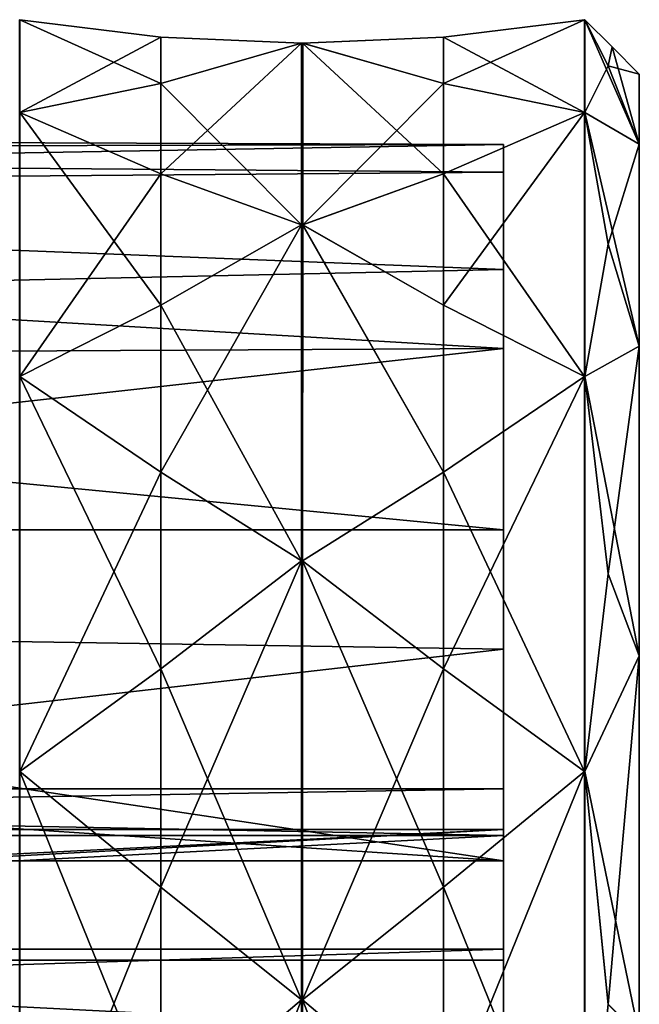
# Model space of a CAD drawing. Header units: millimetres. Extents: x -125 to 171, y -35 to 1363.
# Tile 167 of 256: x 159 to 171, y 4 to 22. Entities that reach past the tile are written whole.
import ezdxf

# ---------------------------------------------------------------- set-up
doc = ezdxf.new("R2010")
doc.units = ezdxf.units.MM
doc.header["$LTSCALE"] = 65.185185
for name, color, linetype in [('729', 7, 'CONTINUOUS'), ('732', 7, 'CONTINUOUS'), ('734', 7, 'CONTINUOUS'), ('751', 7, 'CONTINUOUS'), ('753', 7, 'CONTINUOUS'), ('754', 7, 'CONTINUOUS'), ('756', 7, 'CONTINUOUS'), ('757', 7, 'CONTINUOUS'), ('794', 7, 'CONTINUOUS'), ('795', 7, 'CONTINUOUS'), ('796', 7, 'CONTINUOUS'), ('797', 7, 'CONTINUOUS'), ('798', 7, 'CONTINUOUS'), ('806', 7, 'CONTINUOUS'), ('807', 7, 'CONTINUOUS'), ('808', 7, 'CONTINUOUS'), ('809', 7, 'CONTINUOUS'), ('874', 7, 'CONTINUOUS'), ('875', 7, 'CONTINUOUS'), ('876', 7, 'CONTINUOUS'), ('877', 7, 'CONTINUOUS'), ('886', 7, 'CONTINUOUS'), ('887', 7, 'CONTINUOUS'), ('888', 7, 'CONTINUOUS'), ('889', 7, 'CONTINUOUS'), ('890', 7, 'CONTINUOUS'), ('891', 7, 'CONTINUOUS'), ('892', 7, 'CONTINUOUS'), ('893', 7, 'CONTINUOUS'), ('902', 7, 'CONTINUOUS'), ('903', 7, 'CONTINUOUS'), ('904', 7, 'CONTINUOUS'), ('905', 7, 'CONTINUOUS')]:
    doc.layers.add(name, color=color, linetype=linetype)

msp = doc.modelspace()

# ---------------------------------------------------------------- linework, layer by layer
at = {"layer": '729', "linetype": 'CONTINUOUS'}
for points in [[(127.6, 13.016, 15.512), (168.1, 6.926, 19.029), (119.6, 10.125, 17.537), (127.6, 13.016, 15.512)], [(168.1, 13.016, 15.512), (168.1, 6.926, 19.029), (127.6, 13.016, 15.512), (168.1, 13.016, 15.512)], [(119.6, 10.125, 17.537), (168.1, 6.926, 19.029), (119.6, 6.926, 19.029), (119.6, 10.125, 17.537)], [(168.1, 6.926, 19.029), (168.1, 0, 20.25), (119.6, 6.926, 19.029), (168.1, 6.926, 19.029)], [(119.6, 6.926, 19.029), (168.1, 0, 20.25), (132.1, 2.671, 20.073), (119.6, 6.926, 19.029)]]:
    msp.add_3dface(points, dxfattribs=at)
at = {"layer": '732', "linetype": 'CONTINUOUS'}
for points in [[(170.6, 20.109, -7.319), (170.6, 21.4), (170.6, 20.109, 7.319), (170.6, 20.109, -7.319)], [(170.6, 16.393, -13.756), (170.6, 20.109, -7.319), (170.6, 16.393, 13.756), (170.6, 16.393, -13.756)], [(170.6, 16.393, 13.756), (170.6, 20.109, -7.319), (170.6, 20.109, 7.319), (170.6, 16.393, 13.756)], [(170.6, 10.7, -18.533), (170.6, 16.393, -13.756), (170.6, 10.7, 18.533), (170.6, 10.7, -18.533)], [(170.6, 10.7, 18.533), (170.6, 16.393, -13.756), (170.6, 16.393, 13.756), (170.6, 10.7, 18.533)], [(170.6, 3.716, -21.075), (170.6, 10.7, -18.533), (170.6, 3.716, 21.075), (170.6, 3.716, -21.075)], [(170.6, 3.716, 21.075), (170.6, 10.7, -18.533), (170.6, 10.7, 18.533), (170.6, 3.716, 21.075)]]:
    msp.add_3dface(points, dxfattribs=at)
at = {"layer": '734', "linetype": 'CONTINUOUS'}
for points in [[(127.6, 20.25), (119.6, 19.986, -3.259), (168.1, 20.102, 2.441), (127.6, 20.25)], [(127.6, 19.399, 5.808), (127.6, 20.25), (168.1, 20.102, 2.441), (127.6, 19.399, 5.808)], [(168.1, 20.102, 2.441), (119.6, 19.986, -3.259), (168.1, 19.595, -5.11), (168.1, 20.102, 2.441)], [(119.6, 19.986, -3.259), (119.6, 19.201, -6.434), (168.1, 19.595, -5.11), (119.6, 19.986, -3.259)], [(168.1, 17.803, 9.651), (127.6, 19.399, 5.808), (168.1, 20.102, 2.441), (168.1, 17.803, 9.651)], [(168.1, 19.595, -5.11), (119.6, 19.201, -6.434), (168.1, 16.35, -11.947), (168.1, 19.595, -5.11)], [(127.6, 16.919, 11.128), (127.6, 19.399, 5.808), (168.1, 17.803, 9.651), (127.6, 16.919, 11.128)], [(119.6, 19.201, -6.434), (122.32, 16.111, -12.268), (168.1, 16.35, -11.947), (119.6, 19.201, -6.434)], [(168.1, 13.016, 15.512), (127.6, 16.919, 11.128), (168.1, 17.803, 9.651), (168.1, 13.016, 15.512)], [(168.1, 13.016, 15.512), (127.6, 13.016, 15.512), (127.6, 16.919, 11.128), (168.1, 13.016, 15.512)], [(122.32, 16.111, -12.268), (124.372, 11.499, -16.668), (168.1, 16.35, -11.947), (122.32, 16.111, -12.268)], [(168.1, 16.35, -11.947), (124.372, 11.499, -16.668), (168.1, 10.823, -17.115), (168.1, 16.35, -11.947)], [(124.372, 11.499, -16.668), (125.625, 5.959, -19.353), (168.1, 10.823, -17.115), (124.372, 11.499, -16.668)], [(168.1, 10.823, -17.115), (125.625, 5.959, -19.353), (168.1, 3.784, -19.893), (168.1, 10.823, -17.115)], [(125.625, 5.959, -19.353), (126.043, 0, -20.25), (168.1, 3.784, -19.893), (125.625, 5.959, -19.353)]]:
    msp.add_3dface(points, dxfattribs=at)
at = {"layer": '751', "linetype": 'CONTINUOUS'}
for points in [[(168.1, 17.803, 9.651), (168.1, 20.102, 2.441), (168.1, 4.006, 7.844), (168.1, 17.803, 9.651)], [(168.1, 20.102, 2.441), (168.1, 19.595, -5.11), (168.1, 8.249, -0.131), (168.1, 20.102, 2.441)], [(168.1, 4.006, 7.844), (168.1, 20.102, 2.441), (168.1, 5.303, 6.32), (168.1, 4.006, 7.844)], [(168.1, 5.303, 6.32), (168.1, 20.102, 2.441), (168.1, 7.504, 3.427), (168.1, 5.303, 6.32)], [(168.1, 7.504, 3.427), (168.1, 20.102, 2.441), (168.1, 8.249, -0.131), (168.1, 7.504, 3.427)], [(168.1, 19.595, -5.11), (168.1, 16.35, -11.947), (168.1, 5.1, -6.485), (168.1, 19.595, -5.11)], [(168.1, 8.249, -0.131), (168.1, 19.595, -5.11), (168.1, 7.392, -3.664), (168.1, 8.249, -0.131)], [(168.1, 7.392, -3.664), (168.1, 19.595, -5.11), (168.1, 5.1, -6.485), (168.1, 7.392, -3.664)], [(168.1, -13.016, 15.512), (168.1, 13.016, 15.512), (168.1, 17.803, 9.651), (168.1, -13.016, 15.512)], [(168.1, 0, 10.25), (168.1, -13.016, 15.512), (168.1, 17.803, 9.651), (168.1, 0, 10.25)], [(168.1, 3.282, 9.71), (168.1, 0, 10.25), (168.1, 17.803, 9.651), (168.1, 3.282, 9.71)], [(168.1, 3.282, 9.71), (168.1, 17.803, 9.651), (168.1, 4.006, 7.844), (168.1, 3.282, 9.71)], [(168.1, 16.35, -11.947), (168.1, 10.823, -17.115), (168.1, -16.35, -11.947), (168.1, 16.35, -11.947)], [(168.1, 16.35, -11.947), (168.1, -16.35, -11.947), (168.1, -19.595, -5.11), (168.1, 16.35, -11.947)], [(168.1, 16.35, -11.947), (168.1, -19.595, -5.11), (168.1, -1.818, -8.047), (168.1, 16.35, -11.947)], [(168.1, 5.1, -6.485), (168.1, 16.35, -11.947), (168.1, 1.818, -8.047), (168.1, 5.1, -6.485)], [(168.1, 1.818, -8.047), (168.1, 16.35, -11.947), (168.1, -1.818, -8.047), (168.1, 1.818, -8.047)], [(168.1, -13.016, 15.512), (168.1, -6.926, 19.029), (168.1, 13.016, 15.512), (168.1, -13.016, 15.512)], [(168.1, -6.926, 19.029), (168.1, 6.926, 19.029), (168.1, 13.016, 15.512), (168.1, -6.926, 19.029)], [(168.1, 10.823, -17.115), (168.1, 3.784, -19.893), (168.1, -10.823, -17.115), (168.1, 10.823, -17.115)], [(168.1, 10.823, -17.115), (168.1, -10.823, -17.115), (168.1, -16.35, -11.947), (168.1, 10.823, -17.115)], [(168.1, -6.926, 19.029), (168.1, 0, 20.25), (168.1, 6.926, 19.029), (168.1, -6.926, 19.029)]]:
    msp.add_3dface(points, dxfattribs=at)
at = {"layer": '753', "linetype": 'CONTINUOUS'}
for points in [[(124.1, 7.392, -3.663), (124.1, 8.249, -0.131), (168.1, 7.392, -3.664), (124.1, 7.392, -3.663)], [(124.1, 8.249, -0.131), (124.1, 7.504, 3.427), (168.1, 8.249, -0.131), (124.1, 8.249, -0.131)], [(124.1, 8.249, -0.131), (168.1, 8.249, -0.131), (168.1, 7.392, -3.664), (124.1, 8.249, -0.131)], [(124.1, 7.504, 3.427), (168.1, 7.504, 3.427), (168.1, 8.249, -0.131), (124.1, 7.504, 3.427)], [(124.1, 7.504, 3.427), (124.1, 5.303, 6.32), (168.1, 7.504, 3.427), (124.1, 7.504, 3.427)], [(168.1, 7.504, 3.427), (124.1, 5.303, 6.32), (127.6, 5.303, 6.32), (168.1, 7.504, 3.427)], [(168.1, 5.303, 6.32), (168.1, 7.504, 3.427), (127.6, 5.303, 6.32), (168.1, 5.303, 6.32)], [(124.1, 5.1, -6.485), (124.1, 7.392, -3.663), (168.1, 7.392, -3.664), (124.1, 5.1, -6.485)], [(124.1, 5.1, -6.485), (168.1, 7.392, -3.664), (168.1, 5.1, -6.485), (124.1, 5.1, -6.485)], [(124.1, 1.817, -8.047), (124.1, 5.1, -6.485), (168.1, 1.818, -8.047), (124.1, 1.817, -8.047)], [(124.1, 5.1, -6.485), (168.1, 5.1, -6.485), (168.1, 1.818, -8.047), (124.1, 5.1, -6.485)]]:
    msp.add_3dface(points, dxfattribs=at)
at = {"layer": '754', "linetype": 'CONTINUOUS'}
for points in [[(168.1, 4.006, 7.844), (168.1, 5.303, 6.32), (127.6, 4.006, 7.844), (168.1, 4.006, 7.844)], [(168.1, 5.303, 6.32), (127.6, 5.303, 6.32), (127.6, 4.006, 7.844), (168.1, 5.303, 6.32)]]:
    msp.add_3dface(points, dxfattribs=at)
at = {"layer": '756', "linetype": 'CONTINUOUS'}
for points in [[(170.1, 21.9, 0), (169.6, 22.4, 0), (170.027, 21.551, 4.287), (170.1, 21.9, 0)], [(170.6, 21.4), (170.1, 21.9, 0), (170.027, 21.551, 4.287), (170.6, 21.4)], [(169.6, 20.695, 8.572), (170.6, 20.109, 7.319), (170.027, 21.551, 4.287), (169.6, 20.695, 8.572)], [(170.6, 20.109, 7.319), (170.6, 21.4), (170.027, 21.551, 4.287), (170.6, 20.109, 7.319)], [(170.027, 18.27, 12.207), (170.6, 20.109, 7.319), (169.6, 20.695, 8.572), (170.027, 18.27, 12.207)], [(170.6, 16.393, 13.756), (170.6, 20.109, 7.319), (170.027, 18.27, 12.207), (170.6, 16.393, 13.756)], [(169.6, 15.839, 15.839), (170.6, 16.393, 13.756), (170.027, 18.27, 12.207), (169.6, 15.839, 15.839)], [(170.027, 12.208, 18.269), (170.6, 16.393, 13.756), (169.6, 15.839, 15.839), (170.027, 12.208, 18.269)], [(170.6, 10.7, 18.533), (170.6, 16.393, 13.756), (170.027, 12.208, 18.269), (170.6, 10.7, 18.533)], [(169.6, 8.572, 20.695), (170.6, 10.7, 18.533), (170.027, 12.208, 18.269), (169.6, 8.572, 20.695)], [(170.027, 4.287, 21.551), (170.6, 10.7, 18.533), (169.6, 8.572, 20.695), (170.027, 4.287, 21.551)], [(170.6, 3.716, 21.075), (170.6, 10.7, 18.533), (170.027, 4.287, 21.551), (170.6, 3.716, 21.075)], [(169.6, 0, 22.4), (170.6, 3.716, 21.075), (170.027, 4.287, 21.551), (169.6, 0, 22.4)]]:
    msp.add_3dface(points, dxfattribs=at)
at = {"layer": '757', "linetype": 'CONTINUOUS'}
for points in [[(170.6, 20.109, -7.319), (169.6, 22.4, 0), (170.1, 21.9, 0), (170.6, 20.109, -7.319)], [(169.6, 22.4, 0), (170.6, 20.109, -7.319), (170.027, 21.551, -4.287), (169.6, 22.4, 0)], [(170.6, 21.4), (170.6, 20.109, -7.319), (170.1, 21.9, 0), (170.6, 21.4)], [(170.6, 20.109, -7.319), (169.6, 20.695, -8.572), (170.027, 21.551, -4.287), (170.6, 20.109, -7.319)], [(170.6, 20.109, -7.319), (170.6, 16.393, -13.756), (169.6, 20.695, -8.572), (170.6, 20.109, -7.319)], [(169.6, 20.695, -8.572), (170.6, 16.393, -13.756), (170.027, 18.269, -12.208), (169.6, 20.695, -8.572)], [(170.027, 18.269, -12.208), (170.6, 16.393, -13.756), (169.6, 15.839, -15.839), (170.027, 18.269, -12.208)], [(170.6, 16.393, -13.756), (170.6, 10.7, -18.533), (169.6, 15.839, -15.839), (170.6, 16.393, -13.756)], [(169.6, 15.839, -15.839), (170.6, 10.7, -18.533), (170.027, 12.207, -18.27), (169.6, 15.839, -15.839)], [(170.027, 12.207, -18.27), (170.6, 10.7, -18.533), (169.6, 8.572, -20.695), (170.027, 12.207, -18.27)], [(170.6, 10.7, -18.533), (170.6, 3.716, -21.075), (169.6, 8.572, -20.695), (170.6, 10.7, -18.533)], [(169.6, 8.572, -20.695), (170.6, 3.716, -21.075), (170.027, 4.286, -21.551), (169.6, 8.572, -20.695)]]:
    msp.add_3dface(points, dxfattribs=at)
at = {"layer": '794', "linetype": 'CONTINUOUS'}
for points in [[(159.21, 22.4), (161.8, 22.077, 2.174), (161.8, 22.077, -2.174), (159.21, 22.4)], [(169.59, 22.4), (167, 22.077, -2.174), (167, 22.077, 2.174), (169.59, 22.4)], [(164.39, 21.97, 4.37), (164.39, 21.97, -4.37), (161.8, 22.077, -2.174), (164.39, 21.97, 4.37)], [(161.8, 22.077, 2.174), (164.39, 21.97, 4.37), (161.8, 22.077, -2.174), (161.8, 22.077, 2.174)], [(164.4, 21.97, -4.37), (164.39, 21.97, -4.37), (164.398, 21.97, 4.37), (164.4, 21.97, -4.37)], [(164.398, 21.97, 4.37), (164.39, 21.97, -4.37), (164.39, 21.97, 4.37), (164.398, 21.97, 4.37)], [(164.406, 21.97, 4.369), (164.4, 21.97, -4.37), (164.398, 21.97, 4.37), (164.406, 21.97, 4.369)], [(164.41, 21.97, -4.37), (164.4, 21.97, -4.37), (164.406, 21.97, 4.369), (164.41, 21.97, -4.37)], [(167, 22.077, 2.174), (164.41, 21.97, -4.37), (164.406, 21.97, 4.369), (167, 22.077, 2.174)], [(167, 22.077, -2.174), (164.41, 21.97, -4.37), (167, 22.077, 2.174), (167, 22.077, -2.174)]]:
    msp.add_3dface(points, dxfattribs=at)
at = {"layer": '795', "linetype": 'CONTINUOUS'}
for points in [[(164.39, 21.97, 4.37), (161.8, 21.229, 6.44), (164.39, 18.625, 12.445), (164.39, 21.97, 4.37)], [(164.398, 21.97, 4.37), (164.39, 21.97, 4.37), (164.398, 18.625, 12.445), (164.398, 21.97, 4.37)], [(164.398, 18.625, 12.445), (164.39, 21.97, 4.37), (164.39, 18.625, 12.445), (164.398, 18.625, 12.445)], [(164.406, 21.97, 4.369), (164.398, 21.97, 4.37), (164.406, 18.626, 12.444), (164.406, 21.97, 4.369)], [(164.406, 18.626, 12.444), (164.398, 21.97, 4.37), (164.398, 18.625, 12.445), (164.406, 18.626, 12.444)], [(167, 21.229, 6.44), (164.406, 21.97, 4.369), (167, 19.565, 10.458), (167, 21.229, 6.44)], [(167, 19.565, 10.458), (164.406, 21.97, 4.369), (164.406, 18.626, 12.444), (167, 19.565, 10.458)], [(161.8, 21.229, 6.44), (159.21, 20.695, 8.572), (161.8, 19.565, 10.458), (161.8, 21.229, 6.44)], [(164.39, 18.625, 12.445), (161.8, 21.229, 6.44), (161.8, 19.565, 10.458), (164.39, 18.625, 12.445)], [(169.59, 20.695, 8.572), (167, 21.229, 6.44), (167, 19.565, 10.458), (169.59, 20.695, 8.572)]]:
    msp.add_3dface(points, dxfattribs=at)
at = {"layer": '796', "linetype": 'CONTINUOUS'}
for points in [[(164.39, 18.625, 12.445), (161.8, 17.149, 14.074), (164.39, 12.445, 18.625), (164.39, 18.625, 12.445)], [(164.398, 18.625, 12.445), (164.39, 18.625, 12.445), (164.398, 12.445, 18.625), (164.398, 18.625, 12.445)], [(164.398, 12.445, 18.625), (164.39, 18.625, 12.445), (164.39, 12.445, 18.625), (164.398, 12.445, 18.625)], [(164.406, 18.626, 12.444), (164.398, 18.625, 12.445), (164.406, 12.446, 18.625), (164.406, 18.626, 12.444)], [(164.406, 12.446, 18.625), (164.398, 18.625, 12.445), (164.398, 12.445, 18.625), (164.406, 12.446, 18.625)], [(167, 17.149, 14.074), (164.406, 18.626, 12.444), (167, 14.074, 17.149), (167, 17.149, 14.074)], [(167, 14.074, 17.149), (164.406, 18.626, 12.444), (164.406, 12.446, 18.625), (167, 14.074, 17.149)], [(161.8, 17.149, 14.074), (159.21, 15.839, 15.839), (161.8, 14.074, 17.149), (161.8, 17.149, 14.074)], [(164.39, 12.445, 18.625), (161.8, 17.149, 14.074), (161.8, 14.074, 17.149), (164.39, 12.445, 18.625)], [(169.59, 15.839, 15.839), (167, 17.149, 14.074), (167, 14.074, 17.149), (169.59, 15.839, 15.839)]]:
    msp.add_3dface(points, dxfattribs=at)
at = {"layer": '797', "linetype": 'CONTINUOUS'}
for points in [[(164.39, 12.445, 18.625), (161.8, 10.458, 19.565), (164.39, 4.37, 21.97), (164.39, 12.445, 18.625)], [(164.398, 12.445, 18.625), (164.39, 12.445, 18.625), (164.398, 4.37, 21.97), (164.398, 12.445, 18.625)], [(164.398, 4.37, 21.97), (164.39, 12.445, 18.625), (164.39, 4.37, 21.97), (164.398, 4.37, 21.97)], [(164.406, 12.446, 18.625), (164.398, 12.445, 18.625), (164.406, 4.371, 21.97), (164.406, 12.446, 18.625)], [(164.406, 4.371, 21.97), (164.398, 12.445, 18.625), (164.398, 4.37, 21.97), (164.406, 4.371, 21.97)], [(167, 10.458, 19.565), (164.406, 12.446, 18.625), (167, 6.44, 21.229), (167, 10.458, 19.565)], [(167, 6.44, 21.229), (164.406, 12.446, 18.625), (164.406, 4.371, 21.97), (167, 6.44, 21.229)], [(161.8, 10.458, 19.565), (159.21, 8.572, 20.695), (161.8, 6.44, 21.229), (161.8, 10.458, 19.565)], [(164.39, 4.37, 21.97), (161.8, 10.458, 19.565), (161.8, 6.44, 21.229), (164.39, 4.37, 21.97)], [(169.59, 8.572, 20.695), (167, 10.458, 19.565), (167, 6.44, 21.229), (169.59, 8.572, 20.695)]]:
    msp.add_3dface(points, dxfattribs=at)
at = {"layer": '798', "linetype": 'CONTINUOUS'}
for points in [[(164.39, 4.37, 21.97), (161.8, 2.174, 22.077), (164.39, -4.37, 21.97), (164.39, 4.37, 21.97)], [(164.398, 4.37, 21.97), (164.39, 4.37, 21.97), (164.398, -4.37, 21.97), (164.398, 4.37, 21.97)], [(164.398, -4.37, 21.97), (164.39, 4.37, 21.97), (164.39, -4.37, 21.97), (164.398, -4.37, 21.97)], [(164.406, 4.371, 21.97), (164.398, 4.37, 21.97), (164.406, -4.369, 21.97), (164.406, 4.371, 21.97)], [(164.406, -4.369, 21.97), (164.398, 4.37, 21.97), (164.398, -4.37, 21.97), (164.406, -4.369, 21.97)], [(167, 2.174, 22.077), (164.406, 4.371, 21.97), (167, -2.174, 22.077), (167, 2.174, 22.077)], [(167, -2.174, 22.077), (164.406, 4.371, 21.97), (164.406, -4.369, 21.97), (167, -2.174, 22.077)]]:
    msp.add_3dface(points, dxfattribs=at)
at = {"layer": '806', "linetype": 'CONTINUOUS'}
for points in [[(164.39, -4.37, -21.97), (161.8, -2.174, -22.077), (164.39, 4.37, -21.97), (164.39, -4.37, -21.97)], [(164.39, 4.37, -21.97), (161.8, -2.174, -22.077), (161.8, 2.174, -22.077), (164.39, 4.37, -21.97)], [(164.398, -4.37, -21.97), (164.39, -4.37, -21.97), (164.398, 4.37, -21.97), (164.398, -4.37, -21.97)], [(164.398, 4.37, -21.97), (164.39, -4.37, -21.97), (164.39, 4.37, -21.97), (164.398, 4.37, -21.97)], [(164.406, 4.369, -21.97), (164.398, -4.37, -21.97), (164.398, 4.37, -21.97), (164.406, 4.369, -21.97)], [(164.406, -4.371, -21.97), (164.398, -4.37, -21.97), (164.406, 4.369, -21.97), (164.406, -4.371, -21.97)], [(167, 2.174, -22.077), (164.406, -4.371, -21.97), (164.406, 4.369, -21.97), (167, 2.174, -22.077)]]:
    msp.add_3dface(points, dxfattribs=at)
at = {"layer": '807', "linetype": 'CONTINUOUS'}
for points in [[(164.39, 4.37, -21.97), (161.8, 6.44, -21.229), (164.39, 12.445, -18.625), (164.39, 4.37, -21.97)], [(164.39, 12.445, -18.625), (161.8, 6.44, -21.229), (161.8, 10.458, -19.565), (164.39, 12.445, -18.625)], [(164.398, 4.37, -21.97), (164.39, 4.37, -21.97), (164.398, 12.445, -18.625), (164.398, 4.37, -21.97)], [(164.398, 12.445, -18.625), (164.39, 4.37, -21.97), (164.39, 12.445, -18.625), (164.398, 12.445, -18.625)], [(164.406, 12.444, -18.626), (164.398, 4.37, -21.97), (164.398, 12.445, -18.625), (164.406, 12.444, -18.626)], [(164.406, 4.369, -21.97), (164.398, 4.37, -21.97), (164.406, 12.444, -18.626), (164.406, 4.369, -21.97)], [(167, 10.458, -19.565), (164.406, 4.369, -21.97), (164.406, 12.444, -18.626), (167, 10.458, -19.565)], [(161.8, 6.44, -21.229), (159.21, 8.572, -20.695), (161.8, 10.458, -19.565), (161.8, 6.44, -21.229)], [(167, 6.44, -21.229), (164.406, 4.369, -21.97), (167, 10.458, -19.565), (167, 6.44, -21.229)], [(169.59, 8.572, -20.695), (167, 6.44, -21.229), (167, 10.458, -19.565), (169.59, 8.572, -20.695)]]:
    msp.add_3dface(points, dxfattribs=at)
at = {"layer": '808', "linetype": 'CONTINUOUS'}
for points in [[(164.39, 12.445, -18.625), (161.8, 14.074, -17.149), (164.39, 18.625, -12.445), (164.39, 12.445, -18.625)], [(164.39, 18.625, -12.445), (161.8, 14.074, -17.149), (161.8, 17.149, -14.074), (164.39, 18.625, -12.445)], [(164.398, 12.445, -18.625), (164.39, 12.445, -18.625), (164.4, 18.625, -12.445), (164.398, 12.445, -18.625)], [(164.4, 18.625, -12.445), (164.39, 12.445, -18.625), (164.39, 18.625, -12.445), (164.4, 18.625, -12.445)], [(164.406, 12.444, -18.626), (164.398, 12.445, -18.625), (164.4, 18.625, -12.445), (164.406, 12.444, -18.626)], [(164.41, 18.625, -12.445), (164.406, 12.444, -18.626), (164.4, 18.625, -12.445), (164.41, 18.625, -12.445)], [(167, 14.074, -17.149), (164.406, 12.444, -18.626), (164.41, 18.625, -12.445), (167, 14.074, -17.149)], [(167, 17.149, -14.074), (167, 14.074, -17.149), (164.41, 18.625, -12.445), (167, 17.149, -14.074)], [(161.8, 14.074, -17.149), (159.21, 15.839, -15.839), (161.8, 17.149, -14.074), (161.8, 14.074, -17.149)], [(169.59, 15.839, -15.839), (167, 14.074, -17.149), (167, 17.149, -14.074), (169.59, 15.839, -15.839)]]:
    msp.add_3dface(points, dxfattribs=at)
at = {"layer": '809', "linetype": 'CONTINUOUS'}
for points in [[(164.39, 21.97, -4.37), (164.39, 18.625, -12.445), (161.8, 19.565, -10.458), (164.39, 21.97, -4.37)], [(164.39, 21.97, -4.37), (161.8, 19.565, -10.458), (161.8, 21.229, -6.44), (164.39, 21.97, -4.37)], [(164.39, 21.97, -4.37), (164.4, 21.97, -4.37), (164.39, 18.625, -12.445), (164.39, 21.97, -4.37)], [(164.4, 21.97, -4.37), (164.4, 18.625, -12.445), (164.39, 18.625, -12.445), (164.4, 21.97, -4.37)], [(164.4, 21.97, -4.37), (164.41, 21.97, -4.37), (164.4, 18.625, -12.445), (164.4, 21.97, -4.37)], [(164.41, 21.97, -4.37), (164.41, 18.625, -12.445), (164.4, 18.625, -12.445), (164.41, 21.97, -4.37)], [(164.41, 18.625, -12.445), (164.41, 21.97, -4.37), (167, 21.229, -6.44), (164.41, 18.625, -12.445)], [(161.8, 19.565, -10.458), (159.21, 20.695, -8.572), (161.8, 21.229, -6.44), (161.8, 19.565, -10.458)], [(167, 19.565, -10.458), (164.41, 18.625, -12.445), (167, 21.229, -6.44), (167, 19.565, -10.458)], [(169.59, 20.695, -8.572), (167, 19.565, -10.458), (167, 21.229, -6.44), (169.59, 20.695, -8.572)]]:
    msp.add_3dface(points, dxfattribs=at)
at = {"layer": '874', "linetype": 'CONTINUOUS'}
for points in [[(169.59, 22.4), (167, 22.077, 2.174), (169.59, 20.695, 8.572), (169.59, 22.4)], [(169.59, 22.4), (169.59, 20.695, 8.572), (169.595, 20.695, 8.572), (169.59, 22.4)], [(169.59, 22.4), (169.595, 20.695, 8.572), (169.595, 22.4, 0), (169.59, 22.4)], [(169.6, 20.695, 8.572), (169.6, 22.4, 0), (169.595, 22.4, 0), (169.6, 20.695, 8.572)], [(169.595, 20.695, 8.572), (169.6, 20.695, 8.572), (169.595, 22.4, 0), (169.595, 20.695, 8.572)], [(169.6, 22.4, 0), (169.6, 20.695, 8.572), (170.027, 21.551, 4.287), (169.6, 22.4, 0)], [(167, 22.077, 2.174), (164.406, 21.97, 4.369), (167, 21.229, 6.44), (167, 22.077, 2.174)], [(167, 22.077, 2.174), (167, 21.229, 6.44), (169.59, 20.695, 8.572), (167, 22.077, 2.174)]]:
    msp.add_3dface(points, dxfattribs=at)
at = {"layer": '875', "linetype": 'CONTINUOUS'}
for points in [[(169.59, 20.695, 8.572), (167, 19.565, 10.458), (169.59, 15.839, 15.839), (169.59, 20.695, 8.572)], [(169.59, 20.695, 8.572), (169.59, 15.839, 15.839), (169.595, 15.839, 15.839), (169.59, 20.695, 8.572)], [(169.595, 20.695, 8.572), (169.59, 20.695, 8.572), (169.595, 15.839, 15.839), (169.595, 20.695, 8.572)], [(169.6, 15.839, 15.839), (169.6, 20.695, 8.572), (169.595, 20.695, 8.572), (169.6, 15.839, 15.839)], [(169.6, 15.839, 15.839), (169.595, 20.695, 8.572), (169.595, 15.839, 15.839), (169.6, 15.839, 15.839)], [(169.6, 15.839, 15.839), (170.027, 18.27, 12.207), (169.6, 20.695, 8.572), (169.6, 15.839, 15.839)], [(167, 19.565, 10.458), (164.406, 18.626, 12.444), (167, 17.149, 14.074), (167, 19.565, 10.458)], [(167, 19.565, 10.458), (167, 17.149, 14.074), (169.59, 15.839, 15.839), (167, 19.565, 10.458)]]:
    msp.add_3dface(points, dxfattribs=at)
at = {"layer": '876', "linetype": 'CONTINUOUS'}
for points in [[(169.59, 15.839, 15.839), (167, 14.074, 17.149), (169.59, 8.572, 20.695), (169.59, 15.839, 15.839)], [(169.59, 15.839, 15.839), (169.59, 8.572, 20.695), (169.595, 8.572, 20.695), (169.59, 15.839, 15.839)], [(169.595, 15.839, 15.839), (169.59, 15.839, 15.839), (169.595, 8.572, 20.695), (169.595, 15.839, 15.839)], [(169.6, 8.572, 20.695), (169.6, 15.839, 15.839), (169.595, 15.839, 15.839), (169.6, 8.572, 20.695)], [(169.6, 8.572, 20.695), (169.595, 15.839, 15.839), (169.595, 8.572, 20.695), (169.6, 8.572, 20.695)], [(169.6, 8.572, 20.695), (170.027, 12.208, 18.269), (169.6, 15.839, 15.839), (169.6, 8.572, 20.695)], [(167, 14.074, 17.149), (164.406, 12.446, 18.625), (167, 10.458, 19.565), (167, 14.074, 17.149)], [(167, 14.074, 17.149), (167, 10.458, 19.565), (169.59, 8.572, 20.695), (167, 14.074, 17.149)]]:
    msp.add_3dface(points, dxfattribs=at)
at = {"layer": '877', "linetype": 'CONTINUOUS'}
for points in [[(169.59, 8.572, 20.695), (167, 6.44, 21.229), (169.59, 0, 22.4), (169.59, 8.572, 20.695)], [(169.59, 8.572, 20.695), (169.59, 0, 22.4), (169.595, 0, 22.4), (169.59, 8.572, 20.695)], [(169.595, 8.572, 20.695), (169.59, 8.572, 20.695), (169.595, 0, 22.4), (169.595, 8.572, 20.695)], [(169.6, 0, 22.4), (169.6, 8.572, 20.695), (169.595, 8.572, 20.695), (169.6, 0, 22.4)], [(169.6, 0, 22.4), (169.595, 8.572, 20.695), (169.595, 0, 22.4), (169.6, 0, 22.4)], [(169.6, 0, 22.4), (170.027, 4.287, 21.551), (169.6, 8.572, 20.695), (169.6, 0, 22.4)], [(167, 6.44, 21.229), (164.406, 4.371, 21.97), (167, 2.174, 22.077), (167, 6.44, 21.229)], [(167, 6.44, 21.229), (167, 2.174, 22.077), (169.59, 0, 22.4), (167, 6.44, 21.229)]]:
    msp.add_3dface(points, dxfattribs=at)
at = {"layer": '886', "linetype": 'CONTINUOUS'}
for points in [[(169.59, 0, -22.4), (167, 2.174, -22.077), (169.59, 8.572, -20.695), (169.59, 0, -22.4)], [(167, 2.174, -22.077), (167, 6.44, -21.229), (169.59, 8.572, -20.695), (167, 2.174, -22.077)], [(169.59, 0, -22.4), (169.59, 8.572, -20.695), (169.595, 8.572, -20.695), (169.59, 0, -22.4)], [(169.595, 0, -22.4), (169.59, 0, -22.4), (169.595, 8.572, -20.695), (169.595, 0, -22.4)], [(169.6, 8.572, -20.695), (169.6, 0, -22.4), (169.595, 0, -22.4), (169.6, 8.572, -20.695)], [(169.6, 8.572, -20.695), (169.595, 0, -22.4), (169.595, 8.572, -20.695), (169.6, 8.572, -20.695)], [(169.6, 8.572, -20.695), (170.027, 4.286, -21.551), (169.6, 0, -22.4), (169.6, 8.572, -20.695)], [(167, 2.174, -22.077), (164.406, 4.369, -21.97), (167, 6.44, -21.229), (167, 2.174, -22.077)]]:
    msp.add_3dface(points, dxfattribs=at)
at = {"layer": '887', "linetype": 'CONTINUOUS'}
for points in [[(169.59, 8.572, -20.695), (167, 10.458, -19.565), (169.59, 15.839, -15.839), (169.59, 8.572, -20.695)], [(167, 10.458, -19.565), (167, 14.074, -17.149), (169.59, 15.839, -15.839), (167, 10.458, -19.565)], [(169.59, 8.572, -20.695), (169.59, 15.839, -15.839), (169.595, 15.839, -15.839), (169.59, 8.572, -20.695)], [(169.595, 8.572, -20.695), (169.59, 8.572, -20.695), (169.595, 15.839, -15.839), (169.595, 8.572, -20.695)], [(169.6, 15.839, -15.839), (169.6, 8.572, -20.695), (169.595, 8.572, -20.695), (169.6, 15.839, -15.839)], [(169.6, 15.839, -15.839), (169.595, 8.572, -20.695), (169.595, 15.839, -15.839), (169.6, 15.839, -15.839)], [(169.6, 15.839, -15.839), (170.027, 12.207, -18.27), (169.6, 8.572, -20.695), (169.6, 15.839, -15.839)], [(167, 10.458, -19.565), (164.406, 12.444, -18.626), (167, 14.074, -17.149), (167, 10.458, -19.565)]]:
    msp.add_3dface(points, dxfattribs=at)
at = {"layer": '888', "linetype": 'CONTINUOUS'}
for points in [[(169.59, 15.839, -15.839), (167, 17.149, -14.074), (169.59, 20.695, -8.572), (169.59, 15.839, -15.839)], [(167, 17.149, -14.074), (167, 19.565, -10.458), (169.59, 20.695, -8.572), (167, 17.149, -14.074)], [(169.59, 15.839, -15.839), (169.59, 20.695, -8.572), (169.595, 20.695, -8.572), (169.59, 15.839, -15.839)], [(169.595, 15.839, -15.839), (169.59, 15.839, -15.839), (169.595, 20.695, -8.572), (169.595, 15.839, -15.839)], [(169.6, 20.695, -8.572), (169.6, 15.839, -15.839), (169.595, 15.839, -15.839), (169.6, 20.695, -8.572)], [(169.6, 20.695, -8.572), (169.595, 15.839, -15.839), (169.595, 20.695, -8.572), (169.6, 20.695, -8.572)], [(169.6, 20.695, -8.572), (170.027, 18.269, -12.208), (169.6, 15.839, -15.839), (169.6, 20.695, -8.572)], [(167, 17.149, -14.074), (164.41, 18.625, -12.445), (167, 19.565, -10.458), (167, 17.149, -14.074)]]:
    msp.add_3dface(points, dxfattribs=at)
at = {"layer": '889', "linetype": 'CONTINUOUS'}
for points in [[(167, 22.077, -2.174), (169.59, 22.4), (167, 21.229, -6.44), (167, 22.077, -2.174)], [(169.59, 22.4), (169.59, 20.695, -8.572), (167, 21.229, -6.44), (169.59, 22.4)], [(169.59, 20.695, -8.572), (169.59, 22.4), (169.595, 22.4, 0), (169.59, 20.695, -8.572)], [(169.59, 20.695, -8.572), (169.595, 22.4, 0), (169.595, 20.695, -8.572), (169.59, 20.695, -8.572)], [(169.6, 22.4, 0), (169.6, 20.695, -8.572), (169.595, 20.695, -8.572), (169.6, 22.4, 0)], [(169.595, 22.4, 0), (169.6, 22.4, 0), (169.595, 20.695, -8.572), (169.595, 22.4, 0)], [(169.6, 20.695, -8.572), (169.6, 22.4, 0), (170.027, 21.551, -4.287), (169.6, 20.695, -8.572)], [(164.41, 21.97, -4.37), (167, 22.077, -2.174), (167, 21.229, -6.44), (164.41, 21.97, -4.37)]]:
    msp.add_3dface(points, dxfattribs=at)
at = {"layer": '890', "linetype": 'CONTINUOUS'}
for points in [[(159.21, 20.695, 8.572), (159.21, 22.4), (159.2, 22.4, 0), (159.21, 20.695, 8.572)], [(159.2, 20.695, 8.572), (159.21, 20.695, 8.572), (159.2, 22.4, 0), (159.2, 20.695, 8.572)], [(161.8, 22.077, 2.174), (159.21, 22.4), (161.8, 21.229, 6.44), (161.8, 22.077, 2.174)], [(159.21, 22.4), (159.21, 20.695, 8.572), (161.8, 21.229, 6.44), (159.21, 22.4)], [(164.39, 21.97, 4.37), (161.8, 22.077, 2.174), (161.8, 21.229, 6.44), (164.39, 21.97, 4.37)]]:
    msp.add_3dface(points, dxfattribs=at)
at = {"layer": '891', "linetype": 'CONTINUOUS'}
for points in [[(159.21, 15.839, 15.839), (159.21, 20.695, 8.572), (159.2, 20.695, 8.572), (159.21, 15.839, 15.839)], [(159.21, 15.839, 15.839), (159.2, 20.695, 8.572), (159.2, 15.839, 15.839), (159.21, 15.839, 15.839)], [(161.8, 19.565, 10.458), (159.21, 20.695, 8.572), (161.8, 17.149, 14.074), (161.8, 19.565, 10.458)], [(159.21, 20.695, 8.572), (159.21, 15.839, 15.839), (161.8, 17.149, 14.074), (159.21, 20.695, 8.572)], [(164.39, 18.625, 12.445), (161.8, 19.565, 10.458), (161.8, 17.149, 14.074), (164.39, 18.625, 12.445)]]:
    msp.add_3dface(points, dxfattribs=at)
at = {"layer": '892', "linetype": 'CONTINUOUS'}
for points in [[(159.21, 8.572, 20.695), (159.21, 15.839, 15.839), (159.2, 15.839, 15.839), (159.21, 8.572, 20.695)], [(159.21, 8.572, 20.695), (159.2, 15.839, 15.839), (159.2, 8.572, 20.695), (159.21, 8.572, 20.695)], [(161.8, 14.074, 17.149), (159.21, 15.839, 15.839), (161.8, 10.458, 19.565), (161.8, 14.074, 17.149)], [(159.21, 15.839, 15.839), (159.21, 8.572, 20.695), (161.8, 10.458, 19.565), (159.21, 15.839, 15.839)], [(164.39, 12.445, 18.625), (161.8, 14.074, 17.149), (161.8, 10.458, 19.565), (164.39, 12.445, 18.625)]]:
    msp.add_3dface(points, dxfattribs=at)
at = {"layer": '893', "linetype": 'CONTINUOUS'}
for points in [[(159.21, 0, 22.4), (159.21, 8.572, 20.695), (159.2, 8.572, 20.695), (159.21, 0, 22.4)], [(159.21, 0, 22.4), (159.2, 8.572, 20.695), (159.2, 0, 22.4), (159.21, 0, 22.4)], [(161.8, 6.44, 21.229), (159.21, 8.572, 20.695), (161.8, 2.174, 22.077), (161.8, 6.44, 21.229)], [(159.21, 8.572, 20.695), (159.21, 0, 22.4), (161.8, 2.174, 22.077), (159.21, 8.572, 20.695)], [(164.39, 4.37, 21.97), (161.8, 6.44, 21.229), (161.8, 2.174, 22.077), (164.39, 4.37, 21.97)]]:
    msp.add_3dface(points, dxfattribs=at)
at = {"layer": '902', "linetype": 'CONTINUOUS'}
for points in [[(159.21, 8.572, -20.695), (159.21, 0, -22.4), (159.2, 0, -22.4), (159.21, 8.572, -20.695)], [(159.21, 8.572, -20.695), (159.2, 0, -22.4), (159.2, 8.572, -20.695), (159.21, 8.572, -20.695)], [(159.21, 0, -22.4), (159.21, 8.572, -20.695), (161.8, 6.44, -21.229), (159.21, 0, -22.4)], [(161.8, 2.174, -22.077), (159.21, 0, -22.4), (161.8, 6.44, -21.229), (161.8, 2.174, -22.077)], [(164.39, 4.37, -21.97), (161.8, 2.174, -22.077), (161.8, 6.44, -21.229), (164.39, 4.37, -21.97)]]:
    msp.add_3dface(points, dxfattribs=at)
at = {"layer": '903', "linetype": 'CONTINUOUS'}
for points in [[(159.21, 15.839, -15.839), (159.21, 8.572, -20.695), (159.2, 8.572, -20.695), (159.21, 15.839, -15.839)], [(159.21, 15.839, -15.839), (159.2, 8.572, -20.695), (159.2, 15.839, -15.839), (159.21, 15.839, -15.839)], [(159.21, 8.572, -20.695), (159.21, 15.839, -15.839), (161.8, 14.074, -17.149), (159.21, 8.572, -20.695)], [(161.8, 10.458, -19.565), (159.21, 8.572, -20.695), (161.8, 14.074, -17.149), (161.8, 10.458, -19.565)], [(164.39, 12.445, -18.625), (161.8, 10.458, -19.565), (161.8, 14.074, -17.149), (164.39, 12.445, -18.625)]]:
    msp.add_3dface(points, dxfattribs=at)
at = {"layer": '904', "linetype": 'CONTINUOUS'}
for points in [[(159.21, 20.695, -8.572), (159.21, 15.839, -15.839), (159.2, 15.839, -15.839), (159.21, 20.695, -8.572)], [(159.21, 20.695, -8.572), (159.2, 15.839, -15.839), (159.2, 20.695, -8.572), (159.21, 20.695, -8.572)], [(159.21, 15.839, -15.839), (159.21, 20.695, -8.572), (161.8, 19.565, -10.458), (159.21, 15.839, -15.839)], [(161.8, 17.149, -14.074), (159.21, 15.839, -15.839), (161.8, 19.565, -10.458), (161.8, 17.149, -14.074)], [(164.39, 18.625, -12.445), (161.8, 17.149, -14.074), (161.8, 19.565, -10.458), (164.39, 18.625, -12.445)]]:
    msp.add_3dface(points, dxfattribs=at)
at = {"layer": '905', "linetype": 'CONTINUOUS'}
for points in [[(159.21, 22.4), (159.21, 20.695, -8.572), (159.2, 20.695, -8.572), (159.21, 22.4)], [(159.2, 22.4, 0), (159.21, 22.4), (159.2, 20.695, -8.572), (159.2, 22.4, 0)], [(159.21, 22.4), (161.8, 22.077, -2.174), (159.21, 20.695, -8.572), (159.21, 22.4)], [(159.21, 20.695, -8.572), (161.8, 22.077, -2.174), (161.8, 21.229, -6.44), (159.21, 20.695, -8.572)], [(161.8, 22.077, -2.174), (164.39, 21.97, -4.37), (161.8, 21.229, -6.44), (161.8, 22.077, -2.174)]]:
    msp.add_3dface(points, dxfattribs=at)

doc.saveas('drawing.dxf')
